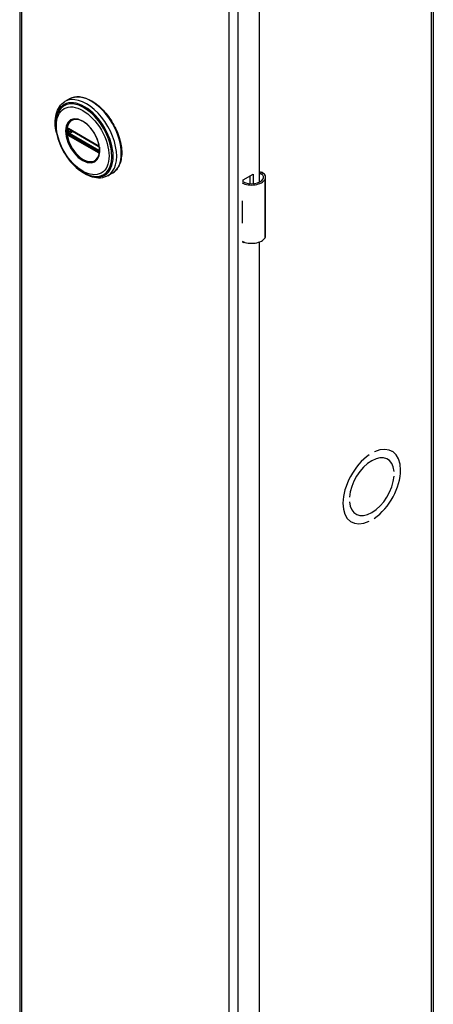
# Model space of a CAD drawing. Header units: inches. Extents: x 0 to 464, y -11 to 301.
# Tile 7 of 13: x 399.93 to 405.63, y 159.86 to 173.44. Entities that reach past the tile are written whole.
import ezdxf

# ---------------------------------------------------------------- set-up
doc = ezdxf.new("R2010")
doc.units = ezdxf.units.IN
doc.header["$LTSCALE"] = 27.808625
doc.header["$MEASUREMENT"] = 0
doc.layers.add('Visible Edges(ANSI)', color=7, linetype='Continuous', lineweight=25)
doc.layers.add('Visible Tangent Edges(ANSI)', color=7, linetype='Continuous', lineweight=25)

msp = doc.modelspace()

# ---------------------------------------------------------------- linework, layer by layer
at = {"layer": 'Visible Edges(ANSI)'}
for p, q in [((399.932, 221.488), (399.932, 123.382)), ((405.634, 221.466), (405.634, 123.36)), ((403.234, 193.16), (403.234, 171.196)), ((400.62, 172.345), (400.556, 172.308)), ((400.606, 171.93), (400.601, 171.933)), ((400.606, 171.93), (401.014, 171.695)), ((401.021, 171.688), (400.613, 171.923)), ((401.019, 171.693), (401.014, 171.695)), ((401.029, 171.68), (401.031, 171.677)), ((401.03, 171.635), (401.03, 171.672)), ((401.031, 171.677), (401.031, 171.675)), ((401.033, 171.662), (401.033, 171.625)), ((401.033, 171.625), (401.033, 171.619)), ((401.209, 171.321), (401.145, 171.284)), ((403.015, 171.228), (403.149, 171.306)), ((403.015, 171.197), (403.015, 171.228)), ((403.11, 171.175), (403.11, 171.283)), ((403.149, 171.306), (403.149, 171.176)), ((403.323, 170.459), (403.323, 171.264)), ((402.999, 170.936), (402.999, 170.905)), ((402.999, 170.662), (402.999, 170.631)), ((403.015, 170.36), (403.015, 170.374)), ((403.029, 170.369), (403.015, 170.36)), ((403.234, 170.371), (403.234, 148.407)), ((404.751, 167.436), (404.751, 167.436)), ((404.751, 167.436), (404.751, 167.436)), ((404.821, 167.477), (404.821, 167.477)), ((405.061, 167.489), (405.067, 167.486)), ((405, 167.38), (405.004, 167.378)), ((405.094, 167.209), (405.094, 167.209)), ((405.094, 167.209), (405.094, 167.209)), ((405.094, 167.143), (405.094, 167.143)), ((404.478, 166.854), (404.478, 166.854)), ((404.478, 166.854), (404.478, 166.854)), ((404.478, 166.788), (404.478, 166.789)), ((404.563, 166.622), (404.568, 166.62)), ((404.5, 166.514), (404.505, 166.511)), ((404.75, 166.52), (404.751, 166.52)), ((404.751, 166.52), (404.751, 166.52)), ((404.821, 166.561), (404.821, 166.561))]:
    msp.add_line(p, q, dxfattribs=at)
at = {"layer": 'Visible Edges(ANSI)', "flags": 128}
for points in [[(400.438, 171.877), (400.431, 171.912), (400.426, 171.946), (400.423, 171.98), (400.422, 172.013), (400.422, 172.045), (400.425, 172.076), (400.429, 172.107), (400.435, 172.135), (400.443, 172.163), (400.454, 172.189), (400.466, 172.214), (400.48, 172.237), (400.496, 172.258), (400.514, 172.277), (400.534, 172.293), (400.556, 172.308)], [(400.62, 172.345), (400.636, 172.353), (400.652, 172.36), (400.67, 172.365), (400.687, 172.369), (400.706, 172.372), (400.724, 172.374), (400.743, 172.374), (400.763, 172.372), (400.783, 172.37), (400.803, 172.366), (400.823, 172.361), (400.843, 172.354), (400.864, 172.346), (400.884, 172.337), (400.905, 172.327), (400.925, 172.316), (400.946, 172.304), (400.966, 172.29), (400.987, 172.275), (401.007, 172.26), (401.026, 172.243), (401.046, 172.226), (401.065, 172.207), (401.084, 172.188), (401.103, 172.168), (401.121, 172.147), (401.138, 172.125), (401.155, 172.102), (401.172, 172.079), (401.188, 172.056), (401.203, 172.032), (401.218, 172.007), (401.232, 171.982), (401.245, 171.957), (401.257, 171.931), (401.269, 171.906), (401.28, 171.88), (401.29, 171.853), (401.299, 171.827), (401.307, 171.801), (401.314, 171.775), (401.32, 171.749), (401.326, 171.723), (401.33, 171.698), (401.334, 171.673), (401.336, 171.648), (401.338, 171.623), (401.338, 171.599), (401.338, 171.576), (401.336, 171.553), (401.333, 171.531), (401.33, 171.509), (401.325, 171.488), (401.32, 171.468), (401.313, 171.449), (401.305, 171.431), (401.297, 171.413), (401.287, 171.397), (401.276, 171.381), (401.265, 171.367), (401.252, 171.353), (401.239, 171.341), (401.225, 171.331), (401.209, 171.321)], [(400.465, 172.168), (400.459, 172.155), (400.453, 172.141), (400.448, 172.127), (400.443, 172.112), (400.435, 172.082), (400.43, 172.05), (400.427, 172.017), (400.427, 171.982), (400.428, 171.947), (400.432, 171.911), (400.439, 171.874), (400.447, 171.837), (400.457, 171.8), (400.47, 171.762), (400.484, 171.725), (400.5, 171.688), (400.518, 171.651), (400.538, 171.616), (400.559, 171.581), (400.581, 171.547), (400.605, 171.514), (400.63, 171.483), (400.657, 171.454), (400.684, 171.426), (400.712, 171.4), (400.74, 171.376), (400.77, 171.355), (400.799, 171.335), (400.829, 171.319), (400.859, 171.305), (400.89, 171.293), (400.92, 171.284), (400.935, 171.281), (400.95, 171.278), (400.964, 171.277), (400.979, 171.276)], [(401.003, 171.521), (401.011, 171.534), (401.019, 171.55), (401.025, 171.567), (401.029, 171.585), (401.032, 171.604), (401.034, 171.625), (401.034, 171.647), (401.032, 171.67), (401.029, 171.693), (401.024, 171.717), (401.018, 171.741), (401.01, 171.766), (401.001, 171.79), (400.991, 171.815), (400.979, 171.839), (400.966, 171.862), (400.952, 171.885), (400.937, 171.908), (400.921, 171.929), (400.905, 171.949), (400.887, 171.968), (400.869, 171.986), (400.851, 172.002), (400.832, 172.016), (400.814, 172.029), (400.795, 172.04), (400.776, 172.049), (400.758, 172.056), (400.74, 172.061), (400.722, 172.065), (400.705, 172.066), (400.689, 172.065)], [(400.601, 171.933), (400.599, 171.934), (400.597, 171.935)], [(400.613, 171.923), (400.612, 171.923), (400.611, 171.923)], [(401.019, 171.693), (401.022, 171.69), (401.025, 171.686)], [(401.03, 171.672), (401.029, 171.676), (401.027, 171.681), (401.024, 171.685), (401.021, 171.688)], [(401.025, 171.686), (401.028, 171.683), (401.029, 171.68)], [(401.029, 171.633), (401.029, 171.634), (401.03, 171.635)], [(401.033, 171.619), (401.032, 171.616), (401.032, 171.615)], [(401.145, 171.284), (401.122, 171.273), (401.098, 171.264), (401.072, 171.257), (401.046, 171.254), (401.019, 171.253), (400.992, 171.255), (400.964, 171.259), (400.936, 171.266), (400.908, 171.275), (400.879, 171.287), (400.851, 171.3), (400.823, 171.316), (400.795, 171.334), (400.768, 171.353), (400.741, 171.375), (400.714, 171.398)], [(403.281, 171.326), (403.279, 171.327), (403.278, 171.328), (403.276, 171.329), (403.274, 171.33), (403.272, 171.33), (403.27, 171.331), (403.268, 171.332), (403.265, 171.332), (403.263, 171.333), (403.261, 171.333), (403.259, 171.333), (403.257, 171.333), (403.255, 171.333), (403.253, 171.333), (403.251, 171.333), (403.249, 171.332), (403.247, 171.332), (403.245, 171.331), (403.243, 171.331), (403.241, 171.33), (403.239, 171.329), (403.237, 171.328), (403.236, 171.327), (403.234, 171.326)], [(403.234, 171.315), (403.235, 171.315), (403.237, 171.316), (403.238, 171.316), (403.24, 171.316), (403.242, 171.316), (403.243, 171.317), (403.245, 171.317), (403.246, 171.316), (403.248, 171.316), (403.249, 171.316), (403.251, 171.316), (403.252, 171.316), (403.254, 171.315), (403.255, 171.315), (403.257, 171.314), (403.258, 171.314), (403.26, 171.313), (403.261, 171.313), (403.263, 171.312), (403.264, 171.311), (403.265, 171.31), (403.267, 171.309), (403.268, 171.308), (403.269, 171.307)]]:
    msp.add_lwpolyline(points, dxfattribs=at)
at = {"layer": 'Visible Edges(ANSI)'}
for centre, major_axis, ratio, start_param, end_param in [((403.128, 171.271), (0.197, 0), 0.575862, 3.983372, 5.96475), ((403.128, 171.271), (0.167, 0), 0.575862, 3.964134, 5.96475), ((403.166, 171.264), (0.128, 0), 0.575862, 5.96475, 6.909947), ((403.166, 171.264), (0.157, 0), 0.575862, 5.96475, 7.032103), ((403.128, 171.022), (0.197, 0), 0.575862, 3.983372, 3.995195), ((403.059, 170.945), (-0.0917, 0), 0.575862, 0.828235, 0.853602), ((403.059, 170.702), (0.0917, 0), 0.575862, 3.969828, 3.995195), ((403.128, 170.716), (-0.197, 0), 0.575862, 0.841779, 0.853602), ((403.128, 170.467), (0.197, 0), 0.575862, 3.983372, 5.96475), ((403.166, 170.459), (0.157, 0), 0.575862, 5.96475, 6.283185), ((404.786, 166.999), (0.281, 0.487), 0.578093, 4.014079, 6.977628), ((404.786, 166.999), (0.281, 0.487), 0.578093, 4.014063, 6.977643), ((404.786, 166.999), (-0.281, -0.487), 0.578093, 4.014063, 6.977643), ((404.786, 166.999), (-0.281, -0.487), 0.578093, 4.014079, 6.977628), ((404.786, 166.999), (0.218, 0.379), 0.578093, 5.587431, 8.545869), ((404.786, 166.999), (0.218, 0.379), 0.578093, 5.58741, 8.54589), ((404.786, 166.999), (-0.218, -0.379), 0.578093, 5.58741, 8.54589), ((404.786, 166.999), (-0.218, -0.379), 0.578093, 5.587431, 8.545869)]:
    msp.add_ellipse(centre, major_axis=major_axis, ratio=ratio, start_param=start_param, end_param=end_param, dxfattribs=at)
at = {"layer": 'Visible Tangent Edges(ANSI)'}
for p, q in [((399.957, 221.453), (399.957, 123.347)), ((405.609, 123.325), (405.609, 221.431)), ((402.819, 121.699), (402.819, 219.805)), ((402.941, 219.805), (402.941, 121.699)), ((400.581, 171.926), (400.581, 171.92)), ((400.581, 171.883), (400.581, 171.877)), ((400.589, 171.92), (400.589, 171.925)), ((400.589, 171.876), (400.589, 171.882)), ((400.598, 171.881), (400.598, 171.919)), ((401.012, 171.7), (400.604, 171.935)), ((400.61, 171.919), (400.615, 171.921)), ((400.61, 171.882), (400.61, 171.919)), ((400.647, 171.903), (400.61, 171.882)), ((400.611, 171.926), (401.019, 171.691)), ((400.617, 171.87), (400.661, 171.895)), ((400.583, 171.865), (400.584, 171.862)), ((400.598, 171.845), (400.604, 171.842)), ((400.607, 171.851), (400.602, 171.854)), ((400.604, 171.842), (401.012, 171.607)), ((401.015, 171.616), (400.607, 171.851)), ((401.019, 171.624), (400.611, 171.859)), ((401.025, 171.635), (400.617, 171.87)), ((401.02, 171.613), (401.015, 171.616)), ((401.03, 171.638), (401.025, 171.635)), ((401.032, 171.669), (401.032, 171.631)), ((401.032, 171.606), (401.032, 171.607)), ((403.269, 171.307), (403.281, 171.326)), ((403.315, 170.431), (403.315, 171.236)), ((402.999, 170.905), (402.999, 170.662))]:
    msp.add_line(p, q, dxfattribs=at)
at = {"layer": 'Visible Tangent Edges(ANSI)', "flags": 128}
for points in [[(400.565, 171.903), (400.573, 171.828), (400.596, 171.748), (400.634, 171.67), (400.683, 171.599), (400.74, 171.539), (400.801, 171.494), (400.862, 171.468), (400.919, 171.463), (400.967, 171.478), (401.005, 171.513), (401.029, 171.565), (401.037, 171.631), (401.028, 171.707), (401.005, 171.786), (400.967, 171.864), (400.918, 171.936), (400.861, 171.996), (400.8, 172.04), (400.739, 172.066), (400.682, 172.071), (400.633, 172.056), (400.596, 172.021), (400.573, 171.969), (400.565, 171.903)], [(400.576, 171.902), (400.576, 171.913), (400.577, 171.924), (400.578, 171.935), (400.579, 171.945), (400.581, 171.956), (400.583, 171.965), (400.586, 171.975), (400.589, 171.984), (400.593, 171.993), (400.597, 172.001), (400.601, 172.009), (400.606, 172.016), (400.611, 172.023), (400.617, 172.029), (400.623, 172.035), (400.629, 172.041), (400.635, 172.046), (400.642, 172.05), (400.649, 172.054), (400.657, 172.057), (400.664, 172.06), (400.672, 172.062), (400.681, 172.064), (400.689, 172.065)], [(401.003, 171.521), (400.989, 171.505), (400.973, 171.492), (400.955, 171.483), (400.935, 171.476), (400.914, 171.473), (400.891, 171.474), (400.868, 171.479), (400.843, 171.486), (400.819, 171.497), (400.794, 171.512), (400.769, 171.529), (400.745, 171.549), (400.721, 171.571), (400.698, 171.597), (400.677, 171.624), (400.657, 171.652), (400.639, 171.683), (400.623, 171.714), (400.609, 171.746), (400.597, 171.778), (400.588, 171.81), (400.581, 171.842), (400.577, 171.872), (400.576, 171.902)], [(400.583, 171.936), (400.583, 171.935), (400.583, 171.935), (400.583, 171.935), (400.582, 171.934), (400.582, 171.934), (400.582, 171.933), (400.582, 171.933), (400.582, 171.933), (400.582, 171.932), (400.582, 171.932), (400.582, 171.931), (400.582, 171.931), (400.582, 171.93), (400.582, 171.93), (400.582, 171.93), (400.581, 171.929), (400.581, 171.929), (400.581, 171.928), (400.581, 171.928), (400.581, 171.927), (400.581, 171.927), (400.581, 171.927), (400.581, 171.926), (400.581, 171.926)], [(400.581, 171.92), (400.581, 171.918), (400.581, 171.917), (400.581, 171.915), (400.581, 171.914), (400.581, 171.912), (400.581, 171.911), (400.581, 171.909), (400.581, 171.908), (400.581, 171.906), (400.581, 171.905), (400.581, 171.903), (400.581, 171.902), (400.581, 171.9), (400.581, 171.899), (400.581, 171.897), (400.581, 171.895), (400.581, 171.894), (400.581, 171.892), (400.581, 171.891), (400.581, 171.889), (400.581, 171.888), (400.581, 171.886), (400.581, 171.884), (400.581, 171.883)], [(400.581, 171.877), (400.581, 171.876), (400.581, 171.876), (400.581, 171.875), (400.581, 171.875), (400.581, 171.874), (400.581, 171.874), (400.581, 171.873), (400.581, 171.873), (400.582, 171.872), (400.582, 171.872), (400.582, 171.871), (400.582, 171.871), (400.582, 171.87), (400.582, 171.87), (400.582, 171.869), (400.582, 171.869), (400.582, 171.868), (400.582, 171.868), (400.582, 171.867), (400.582, 171.867), (400.583, 171.866), (400.583, 171.866), (400.583, 171.865), (400.583, 171.865)], [(400.584, 171.938), (400.584, 171.938), (400.584, 171.938), (400.584, 171.938), (400.584, 171.938), (400.584, 171.938), (400.584, 171.938), (400.584, 171.937), (400.584, 171.937), (400.583, 171.937), (400.583, 171.937), (400.583, 171.937), (400.583, 171.937), (400.583, 171.937), (400.583, 171.937), (400.583, 171.937), (400.583, 171.937), (400.583, 171.936), (400.583, 171.936), (400.583, 171.936), (400.583, 171.936), (400.583, 171.936), (400.583, 171.936), (400.583, 171.936), (400.583, 171.936)], [(400.589, 171.94), (400.589, 171.94), (400.589, 171.94), (400.588, 171.94), (400.588, 171.94), (400.588, 171.94), (400.588, 171.94), (400.587, 171.94), (400.587, 171.94), (400.587, 171.94), (400.587, 171.94), (400.586, 171.94), (400.586, 171.94), (400.586, 171.94), (400.586, 171.939), (400.586, 171.939), (400.585, 171.939), (400.585, 171.939), (400.585, 171.939), (400.585, 171.939), (400.585, 171.939), (400.584, 171.939), (400.584, 171.938), (400.584, 171.938), (400.584, 171.938)], [(400.598, 171.938), (400.598, 171.938), (400.598, 171.938), (400.597, 171.939), (400.597, 171.939), (400.596, 171.939), (400.596, 171.939), (400.595, 171.939), (400.595, 171.939), (400.595, 171.94), (400.594, 171.94), (400.594, 171.94), (400.594, 171.94), (400.593, 171.94), (400.593, 171.94), (400.592, 171.94), (400.592, 171.94), (400.592, 171.94), (400.591, 171.94), (400.591, 171.94), (400.59, 171.94), (400.59, 171.94), (400.59, 171.94), (400.589, 171.94), (400.589, 171.94)], [(400.589, 171.925), (400.589, 171.926), (400.589, 171.926), (400.589, 171.926), (400.589, 171.927), (400.589, 171.927), (400.589, 171.927), (400.589, 171.928), (400.589, 171.928), (400.589, 171.928), (400.589, 171.928), (400.589, 171.929), (400.589, 171.929), (400.589, 171.929), (400.589, 171.929), (400.589, 171.93), (400.59, 171.93), (400.59, 171.93), (400.59, 171.93), (400.59, 171.931), (400.59, 171.931), (400.59, 171.931), (400.59, 171.931), (400.591, 171.932), (400.591, 171.932)], [(400.589, 171.882), (400.589, 171.884), (400.589, 171.885), (400.589, 171.887), (400.589, 171.888), (400.589, 171.89), (400.589, 171.892), (400.589, 171.893), (400.589, 171.895), (400.589, 171.896), (400.589, 171.898), (400.589, 171.899), (400.589, 171.901), (400.589, 171.902), (400.589, 171.904), (400.589, 171.906), (400.589, 171.907), (400.589, 171.909), (400.589, 171.91), (400.589, 171.912), (400.589, 171.913), (400.589, 171.915), (400.589, 171.916), (400.589, 171.918), (400.589, 171.92)], [(400.591, 171.868), (400.591, 171.868), (400.59, 171.869), (400.59, 171.869), (400.59, 171.869), (400.59, 171.87), (400.59, 171.87), (400.59, 171.87), (400.59, 171.871), (400.589, 171.871), (400.589, 171.871), (400.589, 171.872), (400.589, 171.872), (400.589, 171.873), (400.589, 171.873), (400.589, 171.873), (400.589, 171.874), (400.589, 171.874), (400.589, 171.874), (400.589, 171.875), (400.589, 171.875), (400.589, 171.875), (400.589, 171.876), (400.589, 171.876), (400.589, 171.876)], [(400.591, 171.932), (400.591, 171.932), (400.591, 171.932), (400.591, 171.932), (400.591, 171.932), (400.591, 171.932), (400.591, 171.932), (400.591, 171.932), (400.591, 171.932), (400.591, 171.932), (400.591, 171.932), (400.591, 171.932), (400.591, 171.933), (400.591, 171.933), (400.591, 171.933), (400.591, 171.933), (400.592, 171.933), (400.592, 171.933), (400.592, 171.933), (400.592, 171.933), (400.592, 171.933), (400.592, 171.933), (400.592, 171.933), (400.592, 171.933), (400.592, 171.933)], [(400.592, 171.933), (400.592, 171.933), (400.592, 171.933), (400.592, 171.933), (400.592, 171.933), (400.593, 171.934), (400.593, 171.934), (400.593, 171.934), (400.593, 171.934), (400.593, 171.934), (400.593, 171.934), (400.593, 171.934), (400.594, 171.934), (400.594, 171.934), (400.594, 171.934), (400.594, 171.934), (400.594, 171.934), (400.594, 171.934), (400.595, 171.934), (400.595, 171.934), (400.595, 171.934), (400.595, 171.934), (400.595, 171.935), (400.595, 171.935), (400.595, 171.935)], [(400.595, 171.935), (400.596, 171.935), (400.596, 171.935), (400.596, 171.935), (400.596, 171.935), (400.596, 171.935), (400.596, 171.935), (400.596, 171.935), (400.596, 171.935), (400.596, 171.935), (400.596, 171.935), (400.596, 171.935), (400.596, 171.935), (400.597, 171.935), (400.597, 171.935), (400.597, 171.935), (400.597, 171.935), (400.597, 171.935), (400.597, 171.935), (400.597, 171.935), (400.597, 171.935), (400.597, 171.935), (400.597, 171.935), (400.597, 171.935), (400.597, 171.935)], [(400.604, 171.935), (400.603, 171.935), (400.603, 171.935), (400.603, 171.935), (400.603, 171.935), (400.602, 171.936), (400.602, 171.936), (400.602, 171.936), (400.602, 171.936), (400.602, 171.936), (400.601, 171.936), (400.601, 171.936), (400.601, 171.936), (400.601, 171.937), (400.601, 171.937), (400.6, 171.937), (400.6, 171.937), (400.6, 171.937), (400.6, 171.937), (400.599, 171.937), (400.599, 171.937), (400.599, 171.938), (400.599, 171.938), (400.599, 171.938), (400.598, 171.938)], [(400.598, 171.924), (400.598, 171.924), (400.598, 171.925), (400.598, 171.925), (400.598, 171.925), (400.598, 171.925), (400.598, 171.925), (400.598, 171.925), (400.598, 171.925), (400.598, 171.926), (400.599, 171.926), (400.599, 171.926), (400.599, 171.926), (400.599, 171.926), (400.599, 171.926), (400.599, 171.926), (400.599, 171.926), (400.599, 171.927), (400.599, 171.927), (400.599, 171.927), (400.599, 171.927), (400.599, 171.927), (400.599, 171.927), (400.599, 171.927), (400.599, 171.927)], [(400.598, 171.919), (400.598, 171.919), (400.598, 171.919), (400.598, 171.919), (400.598, 171.92), (400.598, 171.92), (400.598, 171.92), (400.598, 171.92), (400.598, 171.921), (400.598, 171.921), (400.598, 171.921), (400.598, 171.921), (400.598, 171.922), (400.598, 171.922), (400.598, 171.922), (400.598, 171.922), (400.598, 171.923), (400.598, 171.923), (400.598, 171.923), (400.598, 171.923), (400.598, 171.923), (400.598, 171.924), (400.598, 171.924), (400.598, 171.924), (400.598, 171.924)], [(400.598, 171.875), (400.598, 171.875), (400.598, 171.876), (400.598, 171.876), (400.598, 171.876), (400.598, 171.876), (400.598, 171.877), (400.598, 171.877), (400.598, 171.877), (400.598, 171.877), (400.598, 171.878), (400.598, 171.878), (400.598, 171.878), (400.598, 171.878), (400.598, 171.879), (400.598, 171.879), (400.598, 171.879), (400.598, 171.88), (400.598, 171.88), (400.598, 171.88), (400.598, 171.88), (400.598, 171.881), (400.598, 171.881), (400.598, 171.881), (400.598, 171.881)], [(400.599, 171.87), (400.599, 171.871), (400.599, 171.871), (400.599, 171.871), (400.599, 171.871), (400.599, 171.871), (400.599, 171.872), (400.599, 171.872), (400.599, 171.872), (400.599, 171.872), (400.599, 171.872), (400.599, 171.873), (400.599, 171.873), (400.599, 171.873), (400.599, 171.873), (400.598, 171.873), (400.598, 171.874), (400.598, 171.874), (400.598, 171.874), (400.598, 171.874), (400.598, 171.874), (400.598, 171.874), (400.598, 171.875), (400.598, 171.875), (400.598, 171.875)], [(400.602, 171.929), (400.602, 171.929), (400.602, 171.929), (400.602, 171.929), (400.603, 171.929), (400.603, 171.929), (400.603, 171.929), (400.603, 171.929), (400.603, 171.929), (400.603, 171.929), (400.603, 171.929), (400.603, 171.929), (400.604, 171.929), (400.604, 171.929), (400.604, 171.929), (400.604, 171.929), (400.604, 171.929), (400.604, 171.929), (400.604, 171.929), (400.605, 171.929), (400.605, 171.929), (400.605, 171.929), (400.605, 171.929), (400.605, 171.929), (400.605, 171.928)], [(400.605, 171.928), (400.606, 171.928), (400.606, 171.928), (400.606, 171.928), (400.606, 171.928), (400.606, 171.928), (400.607, 171.928), (400.607, 171.928), (400.607, 171.928), (400.607, 171.928), (400.607, 171.928), (400.608, 171.928), (400.608, 171.928), (400.608, 171.927), (400.608, 171.927), (400.609, 171.927), (400.609, 171.927), (400.609, 171.927), (400.609, 171.927), (400.609, 171.927), (400.61, 171.927), (400.61, 171.927), (400.61, 171.926), (400.61, 171.926), (400.611, 171.926)], [(400.584, 171.862), (400.584, 171.861), (400.584, 171.861), (400.584, 171.86), (400.585, 171.86), (400.585, 171.86), (400.585, 171.859), (400.585, 171.859), (400.585, 171.859), (400.586, 171.858), (400.586, 171.858), (400.586, 171.858), (400.586, 171.857), (400.586, 171.857), (400.587, 171.857), (400.587, 171.856), (400.587, 171.856), (400.587, 171.856), (400.588, 171.855), (400.588, 171.855), (400.588, 171.855), (400.588, 171.854), (400.589, 171.854), (400.589, 171.854), (400.589, 171.853)], [(400.589, 171.853), (400.589, 171.853), (400.59, 171.853), (400.59, 171.852), (400.59, 171.852), (400.591, 171.851), (400.591, 171.851), (400.592, 171.851), (400.592, 171.85), (400.592, 171.85), (400.593, 171.849), (400.593, 171.849), (400.594, 171.849), (400.594, 171.848), (400.594, 171.848), (400.595, 171.848), (400.595, 171.847), (400.596, 171.847), (400.596, 171.847), (400.596, 171.846), (400.597, 171.846), (400.597, 171.846), (400.598, 171.846), (400.598, 171.845), (400.598, 171.845)], [(400.592, 171.865), (400.592, 171.865), (400.592, 171.865), (400.592, 171.866), (400.592, 171.866), (400.592, 171.866), (400.592, 171.866), (400.592, 171.866), (400.592, 171.866), (400.591, 171.866), (400.591, 171.866), (400.591, 171.866), (400.591, 171.867), (400.591, 171.867), (400.591, 171.867), (400.591, 171.867), (400.591, 171.867), (400.591, 171.867), (400.591, 171.867), (400.591, 171.867), (400.591, 171.867), (400.591, 171.868), (400.591, 171.868), (400.591, 171.868), (400.591, 171.868)], [(400.595, 171.86), (400.595, 171.86), (400.595, 171.86), (400.595, 171.86), (400.595, 171.861), (400.595, 171.861), (400.595, 171.861), (400.594, 171.861), (400.594, 171.861), (400.594, 171.862), (400.594, 171.862), (400.594, 171.862), (400.594, 171.862), (400.593, 171.863), (400.593, 171.863), (400.593, 171.863), (400.593, 171.863), (400.593, 171.864), (400.593, 171.864), (400.593, 171.864), (400.592, 171.864), (400.592, 171.865), (400.592, 171.865), (400.592, 171.865), (400.592, 171.865)], [(400.602, 171.854), (400.602, 171.854), (400.601, 171.854), (400.601, 171.855), (400.601, 171.855), (400.601, 171.855), (400.6, 171.855), (400.6, 171.855), (400.6, 171.856), (400.599, 171.856), (400.599, 171.856), (400.599, 171.856), (400.599, 171.856), (400.598, 171.857), (400.598, 171.857), (400.598, 171.857), (400.598, 171.857), (400.597, 171.858), (400.597, 171.858), (400.597, 171.858), (400.596, 171.859), (400.596, 171.859), (400.596, 171.859), (400.596, 171.859), (400.595, 171.86)], [(400.605, 171.863), (400.605, 171.863), (400.605, 171.863), (400.605, 171.863), (400.605, 171.863), (400.605, 171.863), (400.604, 171.863), (400.604, 171.863), (400.604, 171.864), (400.604, 171.864), (400.604, 171.864), (400.604, 171.864), (400.604, 171.864), (400.603, 171.864), (400.603, 171.864), (400.603, 171.865), (400.603, 171.865), (400.603, 171.865), (400.603, 171.865), (400.603, 171.865), (400.603, 171.865), (400.602, 171.866), (400.602, 171.866), (400.602, 171.866), (400.602, 171.866)], [(400.611, 171.859), (400.61, 171.859), (400.61, 171.859), (400.61, 171.859), (400.61, 171.86), (400.609, 171.86), (400.609, 171.86), (400.609, 171.86), (400.609, 171.86), (400.609, 171.86), (400.608, 171.86), (400.608, 171.861), (400.608, 171.861), (400.608, 171.861), (400.607, 171.861), (400.607, 171.861), (400.607, 171.861), (400.607, 171.861), (400.607, 171.862), (400.606, 171.862), (400.606, 171.862), (400.606, 171.862), (400.606, 171.862), (400.606, 171.862), (400.605, 171.863)], [(401.017, 171.697), (401.017, 171.697), (401.016, 171.697), (401.016, 171.697), (401.016, 171.697), (401.016, 171.698), (401.015, 171.698), (401.015, 171.698), (401.015, 171.698), (401.015, 171.698), (401.015, 171.698), (401.014, 171.698), (401.014, 171.698), (401.014, 171.699), (401.014, 171.699), (401.014, 171.699), (401.013, 171.699), (401.013, 171.699), (401.013, 171.699), (401.013, 171.699), (401.012, 171.7), (401.012, 171.7), (401.012, 171.7), (401.012, 171.7), (401.012, 171.7)], [(401.012, 171.607), (401.012, 171.607), (401.012, 171.607), (401.012, 171.607), (401.012, 171.607), (401.013, 171.606), (401.013, 171.606), (401.013, 171.606), (401.013, 171.606), (401.014, 171.606), (401.014, 171.606), (401.014, 171.606), (401.014, 171.606), (401.014, 171.605), (401.015, 171.605), (401.015, 171.605), (401.015, 171.605), (401.015, 171.605), (401.015, 171.605), (401.016, 171.605), (401.016, 171.605), (401.016, 171.604), (401.016, 171.604), (401.017, 171.604), (401.017, 171.604)], [(401.026, 171.689), (401.026, 171.689), (401.025, 171.689), (401.025, 171.69), (401.025, 171.69), (401.024, 171.691), (401.024, 171.691), (401.024, 171.692), (401.023, 171.692), (401.023, 171.692), (401.022, 171.693), (401.022, 171.693), (401.022, 171.693), (401.021, 171.694), (401.021, 171.694), (401.02, 171.694), (401.02, 171.695), (401.02, 171.695), (401.019, 171.695), (401.019, 171.696), (401.018, 171.696), (401.018, 171.696), (401.018, 171.696), (401.017, 171.697), (401.017, 171.697)], [(401.017, 171.604), (401.017, 171.604), (401.018, 171.604), (401.018, 171.603), (401.018, 171.603), (401.019, 171.603), (401.019, 171.603), (401.02, 171.603), (401.02, 171.603), (401.02, 171.602), (401.021, 171.602), (401.021, 171.602), (401.022, 171.602), (401.022, 171.602), (401.022, 171.602), (401.023, 171.602), (401.023, 171.602), (401.024, 171.602), (401.024, 171.602), (401.024, 171.602), (401.025, 171.602), (401.025, 171.602), (401.025, 171.602), (401.026, 171.602), (401.026, 171.602)], [(401.019, 171.691), (401.019, 171.691), (401.019, 171.691), (401.019, 171.691), (401.02, 171.691), (401.02, 171.69), (401.02, 171.69), (401.02, 171.69), (401.02, 171.69), (401.021, 171.69), (401.021, 171.69), (401.021, 171.69), (401.021, 171.689), (401.021, 171.689), (401.022, 171.689), (401.022, 171.689), (401.022, 171.689), (401.022, 171.689), (401.023, 171.688), (401.023, 171.688), (401.023, 171.688), (401.023, 171.688), (401.023, 171.688), (401.024, 171.688), (401.024, 171.688)], [(401.024, 171.622), (401.024, 171.622), (401.023, 171.622), (401.023, 171.622), (401.023, 171.622), (401.023, 171.622), (401.023, 171.622), (401.022, 171.622), (401.022, 171.622), (401.022, 171.622), (401.022, 171.622), (401.021, 171.623), (401.021, 171.623), (401.021, 171.623), (401.021, 171.623), (401.021, 171.623), (401.02, 171.623), (401.02, 171.623), (401.02, 171.623), (401.02, 171.623), (401.02, 171.623), (401.019, 171.624), (401.019, 171.624), (401.019, 171.624), (401.019, 171.624)], [(401.027, 171.611), (401.026, 171.611), (401.026, 171.611), (401.026, 171.611), (401.026, 171.611), (401.025, 171.611), (401.025, 171.611), (401.025, 171.612), (401.025, 171.612), (401.024, 171.612), (401.024, 171.612), (401.024, 171.612), (401.024, 171.612), (401.023, 171.612), (401.023, 171.612), (401.023, 171.612), (401.022, 171.612), (401.022, 171.612), (401.022, 171.612), (401.022, 171.612), (401.021, 171.613), (401.021, 171.613), (401.021, 171.613), (401.02, 171.613), (401.02, 171.613)], [(401.024, 171.688), (401.024, 171.687), (401.024, 171.687), (401.024, 171.687), (401.024, 171.687), (401.024, 171.687), (401.025, 171.687), (401.025, 171.687), (401.025, 171.686), (401.025, 171.686), (401.025, 171.686), (401.025, 171.686), (401.025, 171.686), (401.026, 171.686), (401.026, 171.686), (401.026, 171.685), (401.026, 171.685), (401.026, 171.685), (401.026, 171.685), (401.026, 171.685), (401.027, 171.685), (401.027, 171.685), (401.027, 171.684), (401.027, 171.684), (401.027, 171.684)], [(401.027, 171.621), (401.027, 171.621), (401.027, 171.621), (401.027, 171.621), (401.027, 171.621), (401.026, 171.621), (401.026, 171.621), (401.026, 171.621), (401.026, 171.621), (401.026, 171.621), (401.026, 171.621), (401.026, 171.621), (401.025, 171.621), (401.025, 171.621), (401.025, 171.621), (401.025, 171.621), (401.025, 171.621), (401.025, 171.621), (401.025, 171.621), (401.024, 171.621), (401.024, 171.621), (401.024, 171.621), (401.024, 171.621), (401.024, 171.622), (401.024, 171.622)], [(401.03, 171.682), (401.03, 171.683), (401.03, 171.683), (401.03, 171.683), (401.03, 171.683), (401.03, 171.684), (401.029, 171.684), (401.029, 171.684), (401.029, 171.684), (401.029, 171.685), (401.029, 171.685), (401.029, 171.685), (401.028, 171.686), (401.028, 171.686), (401.028, 171.686), (401.028, 171.686), (401.028, 171.687), (401.027, 171.687), (401.027, 171.687), (401.027, 171.687), (401.027, 171.688), (401.027, 171.688), (401.027, 171.688), (401.026, 171.688), (401.026, 171.689)], [(401.026, 171.602), (401.026, 171.602), (401.027, 171.602), (401.027, 171.602), (401.027, 171.602), (401.027, 171.602), (401.028, 171.602), (401.028, 171.602), (401.028, 171.602), (401.028, 171.602), (401.028, 171.602), (401.029, 171.602), (401.029, 171.602), (401.029, 171.602), (401.029, 171.603), (401.03, 171.603), (401.03, 171.603), (401.03, 171.603), (401.03, 171.603), (401.03, 171.603), (401.031, 171.603), (401.031, 171.603), (401.031, 171.604), (401.031, 171.604), (401.031, 171.604)], [(401.03, 171.613), (401.03, 171.613), (401.03, 171.613), (401.03, 171.613), (401.03, 171.613), (401.029, 171.612), (401.029, 171.612), (401.029, 171.612), (401.029, 171.612), (401.029, 171.612), (401.029, 171.612), (401.029, 171.612), (401.028, 171.612), (401.028, 171.612), (401.028, 171.612), (401.028, 171.612), (401.028, 171.612), (401.028, 171.612), (401.028, 171.612), (401.027, 171.612), (401.027, 171.612), (401.027, 171.612), (401.027, 171.612), (401.027, 171.612), (401.027, 171.611)], [(401.03, 171.68), (401.03, 171.679), (401.03, 171.679), (401.03, 171.679), (401.03, 171.679), (401.03, 171.679), (401.03, 171.678), (401.03, 171.678), (401.03, 171.678), (401.03, 171.678), (401.03, 171.678), (401.03, 171.678), (401.03, 171.677), (401.03, 171.677), (401.031, 171.677), (401.031, 171.677), (401.031, 171.677), (401.031, 171.676), (401.031, 171.676), (401.031, 171.676), (401.031, 171.676), (401.031, 171.676), (401.031, 171.675), (401.031, 171.675), (401.031, 171.675)], [(401.031, 171.626), (401.031, 171.626), (401.031, 171.625), (401.031, 171.625), (401.031, 171.625), (401.031, 171.625), (401.031, 171.625), (401.031, 171.625), (401.031, 171.625), (401.031, 171.624), (401.031, 171.624), (401.03, 171.624), (401.03, 171.624), (401.03, 171.624), (401.03, 171.624), (401.03, 171.624), (401.03, 171.624), (401.03, 171.623), (401.03, 171.623), (401.03, 171.623), (401.03, 171.623), (401.03, 171.623), (401.03, 171.623), (401.03, 171.623), (401.03, 171.623)], [(401.031, 171.614), (401.031, 171.614), (401.031, 171.614), (401.031, 171.614), (401.031, 171.614), (401.031, 171.614), (401.031, 171.614), (401.031, 171.614), (401.031, 171.614), (401.031, 171.614), (401.031, 171.614), (401.031, 171.614), (401.031, 171.614), (401.031, 171.613), (401.031, 171.613), (401.031, 171.613), (401.031, 171.613), (401.03, 171.613), (401.03, 171.613), (401.03, 171.613), (401.03, 171.613), (401.03, 171.613), (401.03, 171.613), (401.03, 171.613), (401.03, 171.613)], [(401.031, 171.675), (401.031, 171.675), (401.031, 171.675), (401.031, 171.674), (401.031, 171.674), (401.031, 171.674), (401.031, 171.674), (401.031, 171.673), (401.031, 171.673), (401.031, 171.673), (401.031, 171.672), (401.031, 171.672), (401.031, 171.672), (401.031, 171.672), (401.031, 171.671), (401.031, 171.671), (401.031, 171.671), (401.031, 171.671), (401.032, 171.67), (401.032, 171.67), (401.032, 171.67), (401.032, 171.67), (401.032, 171.669), (401.032, 171.669), (401.032, 171.669)], [(401.032, 171.631), (401.032, 171.631), (401.032, 171.631), (401.032, 171.631), (401.032, 171.63), (401.032, 171.63), (401.032, 171.63), (401.031, 171.63), (401.031, 171.629), (401.031, 171.629), (401.031, 171.629), (401.031, 171.629), (401.031, 171.628), (401.031, 171.628), (401.031, 171.628), (401.031, 171.628), (401.031, 171.628), (401.031, 171.627), (401.031, 171.627), (401.031, 171.627), (401.031, 171.627), (401.031, 171.626), (401.031, 171.626), (401.031, 171.626), (401.031, 171.626)], [(401.032, 171.615), (401.032, 171.615), (401.032, 171.615), (401.032, 171.615), (401.032, 171.615), (401.032, 171.615), (401.032, 171.615), (401.032, 171.615), (401.032, 171.615), (401.032, 171.615), (401.032, 171.615), (401.032, 171.615), (401.032, 171.615), (401.032, 171.615), (401.032, 171.615), (401.032, 171.615), (401.032, 171.615), (401.032, 171.615), (401.031, 171.614), (401.031, 171.614), (401.031, 171.614), (401.031, 171.614), (401.031, 171.614), (401.031, 171.614), (401.031, 171.614)], [(401.031, 171.604), (401.031, 171.604), (401.031, 171.604), (401.031, 171.604), (401.031, 171.604), (401.031, 171.604), (401.032, 171.604), (401.032, 171.605), (401.032, 171.605), (401.032, 171.605), (401.032, 171.605), (401.032, 171.605), (401.032, 171.605), (401.032, 171.605), (401.032, 171.605), (401.032, 171.605), (401.032, 171.605), (401.032, 171.606), (401.032, 171.606), (401.032, 171.606), (401.032, 171.606), (401.032, 171.606), (401.032, 171.606), (401.032, 171.606), (401.032, 171.606)]]:
    msp.add_lwpolyline(points, dxfattribs=at)
at = {"layer": 'Visible Tangent Edges(ANSI)'}
msp.add_ellipse((400.801, 171.767), major_axis=(0.256, -0.444), ratio=0.578093, dxfattribs=at)
for centre, major_axis, ratio, start_param, end_param in [((400.824, 171.78), (0.28, -0.486), 0.578093, 5.511135, 10.196828), ((400.816, 171.776), (-0.273, 0.475), 0.578093, 2.791532, 6.633246), ((400.851, 171.796), (0.295, -0.512), 0.578093, 0, 3.141593), ((400.915, 171.833), (-0.295, 0.512), 0.578093, 3.141593, 6.283185), ((400.808, 171.771), (-0.16, 0.277), 0.578093, 5.51061, 6.923375), ((400.572, 171.907), (0.00984, 0), 0.575862, 3.926991, 5.15795), ((400.586, 171.931), (-0.00984, -0.00028), 0.591317, 1.07096, 1.857516), ((400.586, 171.925), (-0.00984, -0.00028), 0.581673, 1.028251, 1.856075), ((400.586, 171.888), (-0.00984, 0.00028), 0.569701, 1.06136, 1.889184), ((400.586, 171.882), (-0.00984, 0.00027), 0.559887, 1.103506, 1.890062), ((400.589, 171.94), (-0.0076, 0.00626), 0.760748, 1.40376, 2.333788), ((400.591, 171.942), (-0.00632, 0.00755), 0.811771, 1.428731, 2.475929), ((400.596, 171.944), (0.00092, -0.0098), 0.788871, 5.058604, 6.105801), ((400.592, 171.92), (0.00984, 0.00024), 0.59042, 0.83446, 1.860262), ((400.592, 171.914), (0.00984, 0), 0.575862, 0.926506, 1.872801), ((400.592, 171.877), (0.00984, 0), 0.575862, 0.926506, 1.872801), ((400.592, 171.871), (-0.00984, 0.00023), 0.560899, 4.003339, 5.029141), ((400.593, 171.923), (0.00805, -0.00567), 0.788059, 1.219922, 2.275132), ((400.595, 171.925), (-0.00092, 0.0098), 0.788871, 5.058604, 6.105801), ((400.605, 171.942), (-0.0048, -0.00859), 0.586247, 5.488592, 6.283185), ((400.604, 171.923), (0.00984, 0), 0.575862, 4.068098, 5.462881), ((400.604, 171.886), (0.00984, 0), 0.575862, 4.068098, 5.462881), ((400.605, 171.92), (-0.00492, 0.00854), 0.577389, 6.025038, 6.545191), ((400.611, 171.911), (-0.0098, 0.0171), 0.577389, 6.15618, 6.414048), ((400.61, 171.939), (-0.00491, -0.00853), 0.578093, 5.495853, 6.283185), ((400.599, 171.924), (0.00472, 0.00863), 0.562064, 5.546486, 5.914438), ((400.604, 171.921), (0.00491, 0.00853), 0.578093, 5.636961, 5.898307), ((400.617, 171.915), (-0.00544, 0.00826), 0.574683, 0.074975, 0.752272), ((400.617, 171.878), (-0.00491, 0.00853), 0.620454, 0.788035, 2.357613), ((400.617, 171.931), (-0.00491, -0.00853), 0.578093, 5.636961, 6.283185), ((400.589, 171.869), (-0.00892, -0.00416), 0.215453, 0.743688, 1.673716), ((400.591, 171.866), (-0.00879, -0.00442), 0.079544, 0.618644, 1.665841), ((400.808, 171.771), (0.16, -0.277), 0.578093, 4.076067, 6.923375), ((400.596, 171.857), (-0.00768, -0.00616), 0.211593, 4.603088, 5.650285), ((400.593, 171.866), (-0.00917, -0.00357), 0.208544, 3.774001, 4.829211), ((400.595, 171.862), (0.00768, 0.00616), 0.211593, 4.603088, 5.650285), ((400.605, 171.849), (0.00502, 0.00847), 0.569822, 1.311426, 2.361318), ((400.605, 171.871), (-0.00491, 0.00853), 0.578798, 1.312658, 1.832811), ((400.611, 171.874), (0.0098, -0.0171), 0.578798, 4.585393, 4.843261), ((400.599, 171.859), (0.00471, 0.00864), 0.563128, 4.432802, 5.419453), ((400.61, 171.846), (0.00491, 0.00853), 0.578093, 1.295624, 2.354261), ((400.604, 171.856), (0.00491, 0.00853), 0.578093, 4.437217, 5.354746), ((400.617, 171.862), (-0.00491, -0.00853), 0.578093, 3.959964, 5.354746), ((401.019, 171.704), (-0.00491, -0.00853), 0.578093, 5.495853, 6.283185), ((401.019, 171.611), (0.00491, 0.00853), 0.578093, 1.295624, 2.354261), ((401.012, 171.621), (0.00491, 0.00853), 0.578093, 4.437217, 5.354746), ((401.024, 171.701), (-0.00502, -0.00847), 0.569822, 5.502911, 6.283185), ((401.024, 171.608), (0.0048, 0.00859), 0.586247, 1.297107, 2.347), ((401.012, 171.686), (-0.00491, -0.00853), 0.578093, 2.495368, 2.743694), ((401.026, 171.696), (-0.00491, -0.00853), 0.578093, 5.636961, 6.283185), ((401.026, 171.627), (-0.00491, -0.00853), 0.578093, 3.959964, 5.354746), ((401.017, 171.618), (-0.00511, -0.00841), 0.592653, 1.318605, 2.305256), ((401.017, 171.683), (-0.0051, -0.00842), 0.593717, 2.430436, 2.556448), ((401.033, 171.693), (-0.00768, -0.00616), 0.211593, 5.650285, 6.283185), ((401.025, 171.643), (0.00441, -0.00885), 0.574531, 5.534735, 6.208141), ((401.033, 171.606), (-0.00092, 0.0098), 0.788871, 0.869814, 1.917011), ((401.02, 171.68), (-0.00768, -0.00616), 0.211593, 2.508693, 2.529805), ((401.024, 171.679), (0.00491, -0.00853), 0.578798, 1.312658, 1.832811), ((401.019, 171.676), (-0.0098, 0.0171), 0.578798, 4.585393, 4.843261), ((401.024, 171.63), (0.00492, -0.00854), 0.577389, 6.025038, 6.545191), ((401.019, 171.639), (0.0098, -0.0171), 0.577389, 6.15618, 6.414048), ((401.02, 171.617), (0.00092, -0.0098), 0.788871, 0.869814, 1.917011), ((401.038, 171.685), (-0.00879, -0.00442), 0.079544, 0, 0.485097), ((401.038, 171.608), (-0.00632, 0.00755), 0.811771, 0.381534, 1.428731), ((401.023, 171.676), (0.00917, 0.00357), 0.208544, 0.612205, 0.632409), ((401.039, 171.672), (-0.00984, 0), 0.575862, 0, 0.644291), ((401.039, 171.635), (-0.00984, 0), 0.575862, 0, 0.644291), ((401.023, 171.619), (0.00805, -0.00567), 0.788059, 0.164712, 1.219922), ((401.04, 171.61), (-0.00794, 0.00582), 0.825536, 0.179827, 1.109855), ((401.04, 171.681), (-0.00927, -0.00332), 0.150665, 0, 0.239458), ((401.024, 171.671), (0.00984, 0.00022), 0.591489, 0.648714, 0.709273), ((401.024, 171.622), (-0.00984, 0.00021), 0.559831, 3.557748, 3.876313), ((401.024, 171.665), (-0.00984, 0), 0.575862, 3.697464, 3.785883), ((401.024, 171.628), (-0.00984, 0), 0.575862, 3.560707, 3.785883), ((401.042, 171.662), (-0.00984, -0.00009), 0.594902, 0.018047, 0.066957), ((401.042, 171.625), (-0.00984, 0.00009), 0.556473, 0, 0.418671), ((401.042, 171.619), (-0.00984, 0.00023), 0.556723, 0, 0.376029)]:
    msp.add_ellipse(centre, major_axis=major_axis, ratio=ratio, start_param=start_param, end_param=end_param, dxfattribs=at)

doc.saveas('drawing.dxf')
